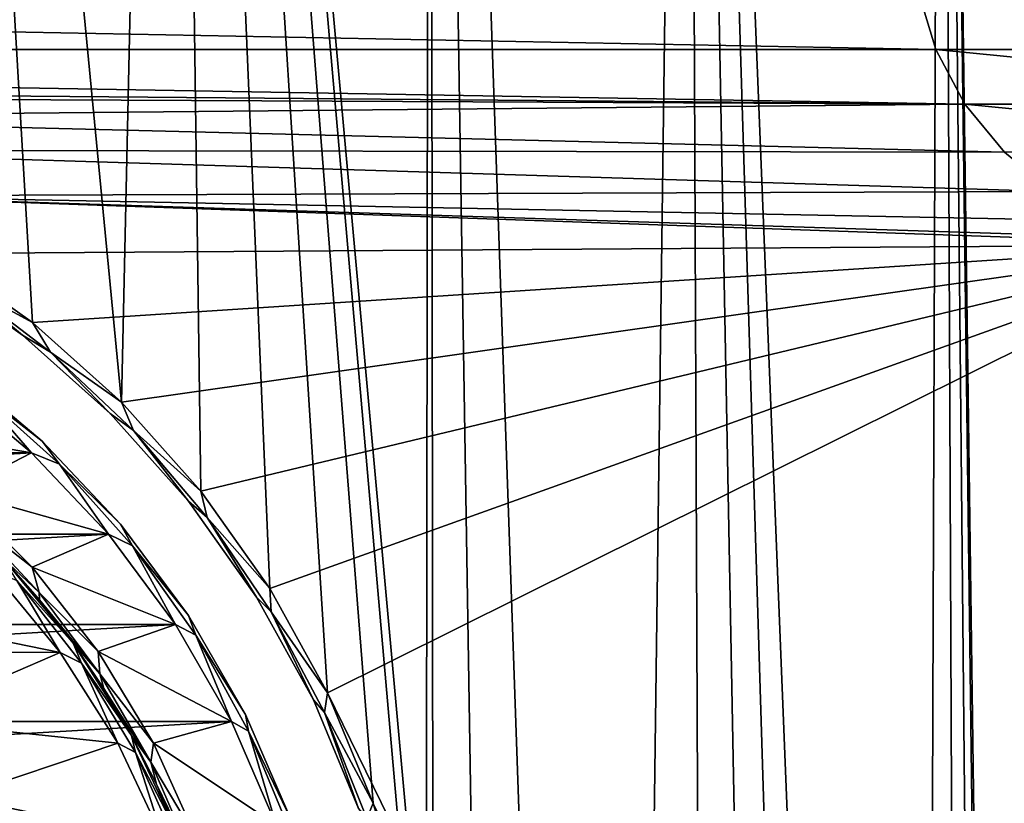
# Model space of a CAD drawing. Header units: millimetres. Extents: x -65 to 65, y -68 to 87.
# Tile 181 of 196: x 8 to 21, y 53 to 63. Entities that reach past the tile are written whole.
import ezdxf

# ---------------------------------------------------------------- set-up
doc = ezdxf.new("R2010")
doc.units = ezdxf.units.MM
doc.header["$LTSCALE"] = 65.185185
for name, color, linetype in [('1', 7, 'CONTINUOUS'), ('2', 7, 'CONTINUOUS'), ('26', 7, 'CONTINUOUS'), ('28', 7, 'CONTINUOUS'), ('3', 7, 'CONTINUOUS'), ('31', 7, 'CONTINUOUS'), ('36', 7, 'CONTINUOUS'), ('539', 7, 'CONTINUOUS'), ('544', 7, 'CONTINUOUS'), ('550', 7, 'CONTINUOUS'), ('562', 7, 'CONTINUOUS'), ('564', 7, 'CONTINUOUS'), ('565', 7, 'CONTINUOUS'), ('567', 7, 'CONTINUOUS'), ('7', 7, 'CONTINUOUS'), ('8', 7, 'CONTINUOUS')]:
    doc.layers.add(name, color=color, linetype=linetype)

msp = doc.modelspace()

# ---------------------------------------------------------------- linework, layer by layer
at = {"layer": '1', "linetype": 'CONTINUOUS'}
for points in [[(7.286, 58.786, 75.5), (8.373, 57.873, 75.5), (6.362, 58.217, 75.5), (7.286, 58.786, 75.5)], [(6.362, 58.217, 75.5), (8.373, 57.873, 75.5), (7.427, 57.383, 75.5), (6.362, 58.217, 75.5)], [(8.373, 57.873, 75.5), (9.347, 56.841, 75.5), (7.427, 57.383, 75.5), (8.373, 57.873, 75.5)], [(7.427, 57.383, 75.5), (9.347, 56.841, 75.5), (8.384, 56.426, 75.5), (7.427, 57.383, 75.5)], [(9.347, 56.841, 75.5), (10.194, 55.702, 75.5), (8.384, 56.426, 75.5), (9.347, 56.841, 75.5)], [(8.384, 56.426, 75.5), (10.194, 55.702, 75.5), (9.218, 55.361, 75.5), (8.384, 56.426, 75.5)], [(10.194, 55.702, 75.5), (10.903, 54.474, 75.5), (9.218, 55.361, 75.5), (10.194, 55.702, 75.5)], [(9.218, 55.361, 75.5), (10.903, 54.474, 75.5), (9.918, 54.203, 75.5), (9.218, 55.361, 75.5)], [(10.903, 54.474, 75.5), (11.465, 53.171, 75.5), (9.918, 54.203, 75.5), (10.903, 54.474, 75.5)], [(9.918, 54.203, 75.5), (11.465, 53.171, 75.5), (10.473, 52.97, 75.5), (9.918, 54.203, 75.5)]]:
    msp.add_3dface(points, dxfattribs=at)
at = {"layer": '2', "linetype": 'CONTINUOUS'}
for points in [[(8.899, 55.466, 86.8), (8.019, 56.53, 86.8), (8.899, 55.466, 75.7), (8.899, 55.466, 86.8)], [(8.899, 55.466, 75.7), (8.019, 56.53, 86.8), (8.476, 56.012, 75.7), (8.899, 55.466, 75.7)], [(8.476, 56.012, 75.7), (8.019, 56.53, 86.8), (8.019, 56.53, 75.7), (8.476, 56.012, 75.7)], [(9.639, 54.299, 86.8), (8.899, 55.466, 86.8), (9.639, 54.299, 75.7), (9.639, 54.299, 86.8)], [(9.639, 54.299, 75.7), (8.899, 55.466, 86.8), (9.288, 54.894, 75.7), (9.639, 54.299, 75.7)], [(9.288, 54.894, 75.7), (8.899, 55.466, 86.8), (8.899, 55.466, 75.7), (9.288, 54.894, 75.7)], [(10.228, 53.049, 86.8), (9.639, 54.299, 86.8), (10.228, 53.049, 75.7), (10.228, 53.049, 86.8)], [(10.228, 53.049, 75.7), (9.639, 54.299, 86.8), (9.953, 53.684, 75.7), (10.228, 53.049, 75.7)], [(9.953, 53.684, 75.7), (9.639, 54.299, 86.8), (9.639, 54.299, 75.7), (9.953, 53.684, 75.7)]]:
    msp.add_3dface(points, dxfattribs=at)
at = {"layer": '26', "linetype": 'CONTINUOUS'}
for points in [[(7.405, 58.946, 75.7), (8.509, 58.019, 75.7), (7.695, 58.649, 75.559), (7.405, 58.946, 75.7)], [(8.373, 57.873, 75.5), (7.286, 58.786, 75.5), (7.695, 58.649, 75.559), (8.373, 57.873, 75.5)], [(8.727, 57.727, 75.559), (8.373, 57.873, 75.5), (7.695, 58.649, 75.559), (8.727, 57.727, 75.559)], [(8.509, 58.019, 75.7), (8.727, 57.727, 75.559), (7.695, 58.649, 75.559), (8.509, 58.019, 75.7)], [(8.509, 58.019, 75.7), (9.499, 56.971, 75.7), (8.727, 57.727, 75.559), (8.509, 58.019, 75.7)], [(9.347, 56.841, 75.5), (8.373, 57.873, 75.5), (8.727, 57.727, 75.559), (9.347, 56.841, 75.5)], [(9.649, 56.695, 75.559), (9.347, 56.841, 75.5), (8.727, 57.727, 75.559), (9.649, 56.695, 75.559)], [(9.499, 56.971, 75.7), (9.649, 56.695, 75.559), (8.727, 57.727, 75.559), (9.499, 56.971, 75.7)], [(9.499, 56.971, 75.7), (10.36, 55.814, 75.7), (9.649, 56.695, 75.559), (9.499, 56.971, 75.7)], [(10.194, 55.702, 75.5), (9.347, 56.841, 75.5), (9.649, 56.695, 75.559), (10.194, 55.702, 75.5)], [(10.45, 55.566, 75.559), (10.194, 55.702, 75.5), (9.649, 56.695, 75.559), (10.45, 55.566, 75.559)], [(10.36, 55.814, 75.7), (10.45, 55.566, 75.559), (9.649, 56.695, 75.559), (10.36, 55.814, 75.7)], [(10.36, 55.814, 75.7), (11.081, 54.565, 75.7), (10.45, 55.566, 75.559), (10.36, 55.814, 75.7)], [(10.903, 54.474, 75.5), (10.194, 55.702, 75.5), (10.45, 55.566, 75.559), (10.903, 54.474, 75.5)], [(11.119, 54.355, 75.559), (10.903, 54.474, 75.5), (10.45, 55.566, 75.559), (11.119, 54.355, 75.559)], [(11.081, 54.565, 75.7), (11.119, 54.355, 75.559), (10.45, 55.566, 75.559), (11.081, 54.565, 75.7)], [(11.081, 54.565, 75.7), (11.652, 53.241, 75.7), (11.119, 54.355, 75.559), (11.081, 54.565, 75.7)], [(11.465, 53.171, 75.5), (10.903, 54.474, 75.5), (11.119, 54.355, 75.559), (11.465, 53.171, 75.5)], [(11.649, 53.076, 75.559), (11.465, 53.171, 75.5), (11.119, 54.355, 75.559), (11.649, 53.076, 75.559)], [(11.652, 53.241, 75.7), (11.649, 53.076, 75.559), (11.119, 54.355, 75.559), (11.652, 53.241, 75.7)]]:
    msp.add_3dface(points, dxfattribs=at)
at = {"layer": '28', "linetype": 'CONTINUOUS'}
for points in [[(7.427, 57.383, 75.5), (8.384, 56.426, 75.5), (7.589, 57.044, 75.559), (7.427, 57.383, 75.5)], [(8.384, 56.426, 75.5), (8.471, 56.108, 75.559), (7.589, 57.044, 75.559), (8.384, 56.426, 75.5)], [(8.471, 56.108, 75.559), (8.019, 56.53, 75.7), (7.589, 57.044, 75.559), (8.471, 56.108, 75.559)], [(8.476, 56.012, 75.7), (8.019, 56.53, 75.7), (8.471, 56.108, 75.559), (8.476, 56.012, 75.7)], [(8.384, 56.426, 75.5), (9.218, 55.361, 75.5), (8.471, 56.108, 75.559), (8.384, 56.426, 75.5)], [(9.218, 55.361, 75.5), (9.239, 55.077, 75.559), (8.471, 56.108, 75.559), (9.218, 55.361, 75.5)], [(9.239, 55.077, 75.559), (8.476, 56.012, 75.7), (8.471, 56.108, 75.559), (9.239, 55.077, 75.559)], [(8.899, 55.466, 75.7), (8.476, 56.012, 75.7), (9.239, 55.077, 75.559), (8.899, 55.466, 75.7)], [(9.288, 54.894, 75.7), (8.899, 55.466, 75.7), (9.239, 55.077, 75.559), (9.288, 54.894, 75.7)], [(9.218, 55.361, 75.5), (9.918, 54.203, 75.5), (9.239, 55.077, 75.559), (9.218, 55.361, 75.5)], [(9.918, 54.203, 75.5), (9.882, 53.963, 75.559), (9.239, 55.077, 75.559), (9.918, 54.203, 75.5)], [(9.882, 53.963, 75.559), (9.288, 54.894, 75.7), (9.239, 55.077, 75.559), (9.882, 53.963, 75.559)], [(9.639, 54.299, 75.7), (9.288, 54.894, 75.7), (9.882, 53.963, 75.559), (9.639, 54.299, 75.7)], [(9.953, 53.684, 75.7), (9.639, 54.299, 75.7), (9.882, 53.963, 75.559), (9.953, 53.684, 75.7)], [(9.918, 54.203, 75.5), (10.473, 52.97, 75.5), (9.882, 53.963, 75.559), (9.918, 54.203, 75.5)], [(10.473, 52.97, 75.5), (10.392, 52.782, 75.559), (9.882, 53.963, 75.559), (10.473, 52.97, 75.5)], [(10.392, 52.782, 75.559), (9.953, 53.684, 75.7), (9.882, 53.963, 75.559), (10.392, 52.782, 75.559)], [(10.228, 53.049, 75.7), (9.953, 53.684, 75.7), (10.392, 52.782, 75.559), (10.228, 53.049, 75.7)]]:
    msp.add_3dface(points, dxfattribs=at)
at = {"layer": '3', "linetype": 'CONTINUOUS'}
for points in [[(7.874, 56.392, 87), (8.738, 55.347, 87), (5.018, 56.107, 87), (7.874, 56.392, 87)], [(5.018, 56.107, 87), (8.738, 55.347, 87), (5.939, 55.357, 87), (5.018, 56.107, 87)], [(5.939, 55.357, 87), (8.738, 55.347, 87), (6.749, 54.49, 87), (5.939, 55.357, 87)], [(8.738, 55.347, 87), (9.465, 54.202, 87), (6.749, 54.49, 87), (8.738, 55.347, 87)], [(6.749, 54.49, 87), (9.465, 54.202, 87), (7.434, 53.519, 87), (6.749, 54.49, 87)], [(9.465, 54.202, 87), (10.042, 52.975, 87), (7.434, 53.519, 87), (9.465, 54.202, 87)], [(7.434, 53.519, 87), (10.042, 52.975, 87), (7.98, 52.465, 87), (7.434, 53.519, 87)]]:
    msp.add_3dface(points, dxfattribs=at)
at = {"layer": '31', "linetype": 'CONTINUOUS'}
for points in [[(8.019, 56.53, 86.8), (8.899, 55.466, 86.8), (8.19, 56.256, 86.941), (8.019, 56.53, 86.8)], [(8.738, 55.347, 87), (7.874, 56.392, 87), (8.19, 56.256, 86.941), (8.738, 55.347, 87)], [(8.899, 55.466, 86.8), (9.005, 55.215, 86.941), (8.19, 56.256, 86.941), (8.899, 55.466, 86.8)], [(9.005, 55.215, 86.941), (8.738, 55.347, 87), (8.19, 56.256, 86.941), (9.005, 55.215, 86.941)], [(8.899, 55.466, 86.8), (9.639, 54.299, 86.8), (9.005, 55.215, 86.941), (8.899, 55.466, 86.8)], [(9.465, 54.202, 87), (8.738, 55.347, 87), (9.005, 55.215, 86.941), (9.465, 54.202, 87)], [(9.639, 54.299, 86.8), (9.688, 54.085, 86.941), (9.005, 55.215, 86.941), (9.639, 54.299, 86.8)], [(9.688, 54.085, 86.941), (9.465, 54.202, 87), (9.005, 55.215, 86.941), (9.688, 54.085, 86.941)], [(9.639, 54.299, 86.8), (10.228, 53.049, 86.8), (9.688, 54.085, 86.941), (9.639, 54.299, 86.8)], [(10.042, 52.975, 87), (9.465, 54.202, 87), (9.688, 54.085, 86.941), (10.042, 52.975, 87)], [(10.228, 53.049, 86.8), (10.23, 52.88, 86.941), (9.688, 54.085, 86.941), (10.228, 53.049, 86.8)], [(10.23, 52.88, 86.941), (10.042, 52.975, 87), (9.688, 54.085, 86.941), (10.23, 52.88, 86.941)]]:
    msp.add_3dface(points, dxfattribs=at)
at = {"layer": '36', "linetype": 'CONTINUOUS'}
for points in [[(8.509, 58.019, 88.3), (7.405, 58.946, 88.3), (7.695, 58.649, 88.441), (8.509, 58.019, 88.3)], [(7.286, 58.786, 88.5), (8.373, 57.873, 88.5), (7.695, 58.649, 88.441), (7.286, 58.786, 88.5)], [(8.373, 57.873, 88.5), (8.727, 57.727, 88.441), (7.695, 58.649, 88.441), (8.373, 57.873, 88.5)], [(8.727, 57.727, 88.441), (8.509, 58.019, 88.3), (7.695, 58.649, 88.441), (8.727, 57.727, 88.441)], [(9.499, 56.971, 88.3), (8.509, 58.019, 88.3), (8.727, 57.727, 88.441), (9.499, 56.971, 88.3)], [(8.373, 57.873, 88.5), (9.347, 56.841, 88.5), (8.727, 57.727, 88.441), (8.373, 57.873, 88.5)], [(9.347, 56.841, 88.5), (9.649, 56.695, 88.441), (8.727, 57.727, 88.441), (9.347, 56.841, 88.5)], [(9.649, 56.695, 88.441), (9.499, 56.971, 88.3), (8.727, 57.727, 88.441), (9.649, 56.695, 88.441)], [(10.36, 55.814, 88.3), (9.499, 56.971, 88.3), (9.649, 56.695, 88.441), (10.36, 55.814, 88.3)], [(9.347, 56.841, 88.5), (10.194, 55.702, 88.5), (9.649, 56.695, 88.441), (9.347, 56.841, 88.5)], [(10.194, 55.702, 88.5), (10.45, 55.566, 88.441), (9.649, 56.695, 88.441), (10.194, 55.702, 88.5)], [(10.45, 55.566, 88.441), (10.36, 55.814, 88.3), (9.649, 56.695, 88.441), (10.45, 55.566, 88.441)], [(11.081, 54.565, 88.3), (10.36, 55.814, 88.3), (10.45, 55.566, 88.441), (11.081, 54.565, 88.3)], [(10.194, 55.702, 88.5), (10.903, 54.474, 88.5), (10.45, 55.566, 88.441), (10.194, 55.702, 88.5)], [(10.903, 54.474, 88.5), (11.119, 54.355, 88.441), (10.45, 55.566, 88.441), (10.903, 54.474, 88.5)], [(11.119, 54.355, 88.441), (11.081, 54.565, 88.3), (10.45, 55.566, 88.441), (11.119, 54.355, 88.441)], [(11.652, 53.241, 88.3), (11.081, 54.565, 88.3), (11.119, 54.355, 88.441), (11.652, 53.241, 88.3)], [(10.903, 54.474, 88.5), (11.465, 53.171, 88.5), (11.119, 54.355, 88.441), (10.903, 54.474, 88.5)], [(11.465, 53.171, 88.5), (11.649, 53.076, 88.441), (11.119, 54.355, 88.441), (11.465, 53.171, 88.5)], [(11.649, 53.076, 88.441), (11.652, 53.241, 88.3), (11.119, 54.355, 88.441), (11.649, 53.076, 88.441)]]:
    msp.add_3dface(points, dxfattribs=at)
at = {"layer": '539', "linetype": 'CONTINUOUS'}
for points in [[(10.118, 86.201, 87.5), (6.8, 86.641, 87.5), (9.511, 58.51, 87.5), (10.118, 86.201, 87.5)], [(9.511, 58.51, 87.5), (6.8, 86.641, 87.5), (8.386, 59.516, 87.5), (9.511, 58.51, 87.5)], [(8.386, 59.516, 87.5), (6.8, 86.641, 87.5), (7.156, 60.388, 87.5), (8.386, 59.516, 87.5)], [(10.516, 57.386, 87.5), (10.118, 86.201, 87.5), (9.511, 58.51, 87.5), (10.516, 57.386, 87.5)], [(13.409, 85.591, 87.5), (10.118, 86.201, 87.5), (13.365, 50.506, 87.5), (13.409, 85.591, 87.5)], [(13.365, 50.506, 87.5), (10.118, 86.201, 87.5), (13.113, 51.993, 87.5), (13.365, 50.506, 87.5)], [(13.113, 51.993, 87.5), (10.118, 86.201, 87.5), (12.695, 53.442, 87.5), (13.113, 51.993, 87.5)], [(12.695, 53.442, 87.5), (10.118, 86.201, 87.5), (12.118, 54.836, 87.5), (12.695, 53.442, 87.5)], [(12.118, 54.836, 87.5), (10.118, 86.201, 87.5), (11.389, 56.156, 87.5), (12.118, 54.836, 87.5)], [(11.389, 56.156, 87.5), (10.118, 86.201, 87.5), (10.516, 57.386, 87.5), (11.389, 56.156, 87.5)], [(13.45, 49, 87.5), (13.409, 85.591, 87.5), (13.365, 50.506, 87.5), (13.45, 49, 87.5)], [(16.664, 84.81, 87.5), (13.409, 85.591, 87.5), (15.777, 17.784, 87.5), (16.664, 84.81, 87.5)], [(13.409, 85.591, 87.5), (13.45, 49, 87.5), (14.478, 19.142, 87.5), (13.409, 85.591, 87.5)], [(15.777, 17.784, 87.5), (13.409, 85.591, 87.5), (14.478, 19.142, 87.5), (15.777, 17.784, 87.5)], [(16.949, 16.314, 87.5), (16.664, 84.81, 87.5), (15.777, 17.784, 87.5), (16.949, 16.314, 87.5)], [(19.874, 83.862, 87.5), (16.664, 84.81, 87.5), (19.614, 11.361, 87.5), (19.874, 83.862, 87.5)], [(19.614, 11.361, 87.5), (16.664, 84.81, 87.5), (18.875, 13.09, 87.5), (19.614, 11.361, 87.5)], [(18.875, 13.09, 87.5), (16.664, 84.81, 87.5), (17.985, 14.745, 87.5), (18.875, 13.09, 87.5)], [(17.985, 14.745, 87.5), (16.664, 84.81, 87.5), (16.949, 16.314, 87.5), (17.985, 14.745, 87.5)], [(20.195, 9.573, 87.5), (19.874, 83.862, 87.5), (19.614, 11.361, 87.5), (20.195, 9.573, 87.5)], [(23.03, 82.748, 87.5), (19.874, 83.862, 87.5), (20.95, 4, 87.5), (23.03, 82.748, 87.5)], [(20.95, 4, 87.5), (19.874, 83.862, 87.5), (20.866, 5.878, 87.5), (20.95, 4, 87.5)], [(20.866, 5.878, 87.5), (19.874, 83.862, 87.5), (20.613, 7.74, 87.5), (20.866, 5.878, 87.5)], [(20.613, 7.74, 87.5), (19.874, 83.862, 87.5), (20.195, 9.573, 87.5), (20.613, 7.74, 87.5)]]:
    msp.add_3dface(points, dxfattribs=at)
at = {"layer": '544', "linetype": 'CONTINUOUS'}
for points in [[(-19.577, 63.72, 85), (19.804, 62.969, 85), (-19.804, 62.969, 85), (-19.577, 63.72, 85)], [(19.577, 63.72, 85), (19.804, 62.969, 85), (-19.577, 63.72, 85), (19.577, 63.72, 85)], [(20.174, 62.278, 85), (0, 62.45, 85), (-19.804, 62.969, 85), (20.174, 62.278, 85)], [(19.804, 62.969, 85), (20.174, 62.278, 85), (-19.804, 62.969, 85), (19.804, 62.969, 85)], [(1.506, 62.365, 85), (0, 62.45, 85), (20.174, 62.278, 85), (1.506, 62.365, 85)], [(2.993, 62.113, 85), (1.506, 62.365, 85), (20.174, 62.278, 85), (2.993, 62.113, 85)], [(20.672, 61.672, 85), (2.993, 62.113, 85), (20.174, 62.278, 85), (20.672, 61.672, 85)], [(4.442, 61.695, 85), (2.993, 62.113, 85), (20.672, 61.672, 85), (4.442, 61.695, 85)], [(5.836, 61.118, 85), (4.442, 61.695, 85), (21.278, 61.174, 85), (5.836, 61.118, 85)], [(21.278, 61.174, 85), (4.442, 61.695, 85), (20.672, 61.672, 85), (21.278, 61.174, 85)], [(21.969, 60.804, 85), (5.836, 61.118, 85), (21.278, 61.174, 85), (21.969, 60.804, 85)], [(7.156, 60.388, 85), (5.836, 61.118, 85), (23.5, 60.5, 85), (7.156, 60.388, 85)], [(23.5, 60.5, 85), (5.836, 61.118, 85), (22.72, 60.577, 85), (23.5, 60.5, 85)], [(22.72, 60.577, 85), (5.836, 61.118, 85), (21.969, 60.804, 85), (22.72, 60.577, 85)], [(8.386, 59.516, 85), (7.156, 60.388, 85), (23.5, 60.5, 85), (8.386, 59.516, 85)], [(9.511, 58.51, 85), (8.386, 59.516, 85), (23.5, 60.5, 85), (9.511, 58.51, 85)], [(10.516, 57.386, 85), (9.511, 58.51, 85), (23.5, 60.5, 85), (10.516, 57.386, 85)], [(11.389, 56.156, 85), (10.516, 57.386, 85), (23.5, 60.5, 85), (11.389, 56.156, 85)], [(12.118, 54.836, 85), (11.389, 56.156, 85), (23.5, 60.5, 85), (12.118, 54.836, 85)], [(12.118, 54.836, 85), (23.5, 60.5, 85), (27.196, 24.031, 85), (12.118, 54.836, 85)], [(12.695, 53.442, 85), (12.118, 54.836, 85), (27.196, 24.031, 85), (12.695, 53.442, 85)]]:
    msp.add_3dface(points, dxfattribs=at)
at = {"layer": '550', "linetype": 'CONTINUOUS'}
for points in [[(7.049, 60.219, 85.2), (8.261, 59.359, 85.2), (7.049, 60.219, 87.3), (7.049, 60.219, 85.2)], [(7.049, 60.219, 87.3), (8.261, 59.359, 85.2), (8.261, 59.359, 87.3), (7.049, 60.219, 87.3)], [(8.261, 59.359, 85.2), (9.369, 58.369, 85.2), (8.261, 59.359, 87.3), (8.261, 59.359, 85.2)], [(8.261, 59.359, 87.3), (9.369, 58.369, 85.2), (9.369, 58.369, 87.3), (8.261, 59.359, 87.3)], [(9.369, 58.369, 85.2), (10.359, 57.261, 85.2), (9.369, 58.369, 87.3), (9.369, 58.369, 85.2)], [(9.369, 58.369, 87.3), (10.359, 57.261, 85.2), (10.359, 57.261, 87.3), (9.369, 58.369, 87.3)], [(10.359, 57.261, 85.2), (11.219, 56.049, 85.2), (10.359, 57.261, 87.3), (10.359, 57.261, 85.2)], [(10.359, 57.261, 87.3), (11.219, 56.049, 85.2), (11.219, 56.049, 87.3), (10.359, 57.261, 87.3)], [(11.219, 56.049, 85.2), (11.938, 54.749, 85.2), (11.219, 56.049, 87.3), (11.219, 56.049, 85.2)], [(11.219, 56.049, 87.3), (11.938, 54.749, 85.2), (11.938, 54.749, 87.3), (11.219, 56.049, 87.3)], [(11.938, 54.749, 85.2), (12.506, 53.376, 85.2), (11.938, 54.749, 87.3), (11.938, 54.749, 85.2)], [(11.938, 54.749, 87.3), (12.506, 53.376, 85.2), (12.506, 53.376, 87.3), (11.938, 54.749, 87.3)]]:
    msp.add_3dface(points, dxfattribs=at)
at = {"layer": '562', "linetype": 'CONTINUOUS'}
for points in [[(7.156, 60.388, 85), (8.386, 59.516, 85), (7.469, 60.015, 85.059), (7.156, 60.388, 85)], [(8.261, 59.359, 85.2), (7.049, 60.219, 85.2), (7.469, 60.015, 85.059), (8.261, 59.359, 85.2)], [(7.469, 60.015, 85.059), (8.386, 59.516, 85), (8.616, 59.143, 85.059), (7.469, 60.015, 85.059)], [(8.261, 59.359, 85.2), (7.469, 60.015, 85.059), (8.616, 59.143, 85.059), (8.261, 59.359, 85.2)], [(8.386, 59.516, 85), (9.511, 58.51, 85), (8.616, 59.143, 85.059), (8.386, 59.516, 85)], [(9.369, 58.369, 85.2), (8.261, 59.359, 85.2), (8.616, 59.143, 85.059), (9.369, 58.369, 85.2)], [(8.616, 59.143, 85.059), (9.511, 58.51, 85), (9.662, 58.152, 85.059), (8.616, 59.143, 85.059)], [(9.369, 58.369, 85.2), (8.616, 59.143, 85.059), (9.662, 58.152, 85.059), (9.369, 58.369, 85.2)], [(9.511, 58.51, 85), (10.516, 57.386, 85), (9.662, 58.152, 85.059), (9.511, 58.51, 85)], [(10.359, 57.261, 85.2), (9.369, 58.369, 85.2), (9.662, 58.152, 85.059), (10.359, 57.261, 85.2)], [(9.662, 58.152, 85.059), (10.516, 57.386, 85), (10.595, 57.054, 85.059), (9.662, 58.152, 85.059)], [(10.359, 57.261, 85.2), (9.662, 58.152, 85.059), (10.595, 57.054, 85.059), (10.359, 57.261, 85.2)], [(10.516, 57.386, 85), (11.389, 56.156, 85), (10.595, 57.054, 85.059), (10.516, 57.386, 85)], [(11.219, 56.049, 85.2), (10.359, 57.261, 85.2), (10.595, 57.054, 85.059), (11.219, 56.049, 85.2)], [(10.595, 57.054, 85.059), (11.389, 56.156, 85), (11.404, 55.861, 85.059), (10.595, 57.054, 85.059)], [(11.219, 56.049, 85.2), (10.595, 57.054, 85.059), (11.404, 55.861, 85.059), (11.219, 56.049, 85.2)], [(11.389, 56.156, 85), (12.118, 54.836, 85), (11.404, 55.861, 85.059), (11.389, 56.156, 85)], [(11.938, 54.749, 85.2), (11.219, 56.049, 85.2), (11.404, 55.861, 85.059), (11.938, 54.749, 85.2)], [(11.404, 55.861, 85.059), (12.118, 54.836, 85), (12.079, 54.588, 85.059), (11.404, 55.861, 85.059)], [(11.938, 54.749, 85.2), (11.404, 55.861, 85.059), (12.079, 54.588, 85.059), (11.938, 54.749, 85.2)], [(12.118, 54.836, 85), (12.695, 53.442, 85), (12.079, 54.588, 85.059), (12.118, 54.836, 85)], [(12.506, 53.376, 85.2), (11.938, 54.749, 85.2), (12.079, 54.588, 85.059), (12.506, 53.376, 85.2)], [(12.079, 54.588, 85.059), (12.695, 53.442, 85), (12.612, 53.249, 85.059), (12.079, 54.588, 85.059)], [(12.506, 53.376, 85.2), (12.079, 54.588, 85.059), (12.612, 53.249, 85.059), (12.506, 53.376, 85.2)]]:
    msp.add_3dface(points, dxfattribs=at)
at = {"layer": '564', "linetype": 'CONTINUOUS'}
for points in [[(8.386, 59.516, 87.5), (7.156, 60.388, 87.5), (7.469, 60.015, 87.441), (8.386, 59.516, 87.5)], [(7.049, 60.219, 87.3), (8.261, 59.359, 87.3), (7.469, 60.015, 87.441), (7.049, 60.219, 87.3)], [(8.616, 59.143, 87.441), (8.386, 59.516, 87.5), (7.469, 60.015, 87.441), (8.616, 59.143, 87.441)], [(8.261, 59.359, 87.3), (8.616, 59.143, 87.441), (7.469, 60.015, 87.441), (8.261, 59.359, 87.3)], [(9.511, 58.51, 87.5), (8.386, 59.516, 87.5), (8.616, 59.143, 87.441), (9.511, 58.51, 87.5)], [(8.261, 59.359, 87.3), (9.369, 58.369, 87.3), (8.616, 59.143, 87.441), (8.261, 59.359, 87.3)], [(9.662, 58.152, 87.441), (9.511, 58.51, 87.5), (8.616, 59.143, 87.441), (9.662, 58.152, 87.441)], [(9.369, 58.369, 87.3), (9.662, 58.152, 87.441), (8.616, 59.143, 87.441), (9.369, 58.369, 87.3)], [(10.516, 57.386, 87.5), (9.511, 58.51, 87.5), (9.662, 58.152, 87.441), (10.516, 57.386, 87.5)], [(9.369, 58.369, 87.3), (10.359, 57.261, 87.3), (9.662, 58.152, 87.441), (9.369, 58.369, 87.3)], [(10.595, 57.054, 87.441), (10.516, 57.386, 87.5), (9.662, 58.152, 87.441), (10.595, 57.054, 87.441)], [(10.359, 57.261, 87.3), (10.595, 57.054, 87.441), (9.662, 58.152, 87.441), (10.359, 57.261, 87.3)], [(11.389, 56.156, 87.5), (10.516, 57.386, 87.5), (10.595, 57.054, 87.441), (11.389, 56.156, 87.5)], [(10.359, 57.261, 87.3), (11.219, 56.049, 87.3), (10.595, 57.054, 87.441), (10.359, 57.261, 87.3)], [(11.404, 55.861, 87.441), (11.389, 56.156, 87.5), (10.595, 57.054, 87.441), (11.404, 55.861, 87.441)], [(11.219, 56.049, 87.3), (11.404, 55.861, 87.441), (10.595, 57.054, 87.441), (11.219, 56.049, 87.3)], [(12.118, 54.836, 87.5), (11.389, 56.156, 87.5), (11.404, 55.861, 87.441), (12.118, 54.836, 87.5)], [(11.219, 56.049, 87.3), (11.938, 54.749, 87.3), (11.404, 55.861, 87.441), (11.219, 56.049, 87.3)], [(12.079, 54.588, 87.441), (12.118, 54.836, 87.5), (11.404, 55.861, 87.441), (12.079, 54.588, 87.441)], [(11.938, 54.749, 87.3), (12.079, 54.588, 87.441), (11.404, 55.861, 87.441), (11.938, 54.749, 87.3)], [(12.695, 53.442, 87.5), (12.118, 54.836, 87.5), (12.079, 54.588, 87.441), (12.695, 53.442, 87.5)], [(11.938, 54.749, 87.3), (12.506, 53.376, 87.3), (12.079, 54.588, 87.441), (11.938, 54.749, 87.3)], [(12.612, 53.249, 87.441), (12.695, 53.442, 87.5), (12.079, 54.588, 87.441), (12.612, 53.249, 87.441)], [(12.506, 53.376, 87.3), (12.612, 53.249, 87.441), (12.079, 54.588, 87.441), (12.506, 53.376, 87.3)], [(13.113, 51.993, 87.5), (12.695, 53.442, 87.5), (12.612, 53.249, 87.441), (13.113, 51.993, 87.5)]]:
    msp.add_3dface(points, dxfattribs=at)
at = {"layer": '565', "linetype": 'CONTINUOUS'}
for points in [[(19.804, 62.969, 84.5), (19.577, 63.72, 84.5), (27.196, 62.969, 84.5), (19.804, 62.969, 84.5)], [(27.196, 62.969, 84.5), (19.577, 63.72, 84.5), (27.423, 63.72, 84.5), (27.196, 62.969, 84.5)], [(20.174, 62.278, 84.5), (19.804, 62.969, 84.5), (26.826, 62.278, 84.5), (20.174, 62.278, 84.5)], [(26.826, 62.278, 84.5), (19.804, 62.969, 84.5), (27.196, 62.969, 84.5), (26.826, 62.278, 84.5)], [(20.672, 61.672, 84.5), (20.174, 62.278, 84.5), (26.328, 61.672, 84.5), (20.672, 61.672, 84.5)], [(26.328, 61.672, 84.5), (20.174, 62.278, 84.5), (26.826, 62.278, 84.5), (26.328, 61.672, 84.5)]]:
    msp.add_3dface(points, dxfattribs=at)
at = {"layer": '567', "linetype": 'CONTINUOUS'}
for points in [[(19.804, 62.969, 85), (19.577, 63.72, 85), (19.804, 62.969, 84.5), (19.804, 62.969, 85)], [(19.577, 63.72, 85), (19.577, 63.72, 84.5), (19.804, 62.969, 84.5), (19.577, 63.72, 85)], [(20.174, 62.278, 85), (19.804, 62.969, 85), (20.174, 62.278, 84.5), (20.174, 62.278, 85)], [(19.804, 62.969, 85), (19.804, 62.969, 84.5), (20.174, 62.278, 84.5), (19.804, 62.969, 85)], [(20.672, 61.672, 85), (20.174, 62.278, 85), (20.672, 61.672, 84.5), (20.672, 61.672, 85)], [(20.174, 62.278, 85), (20.174, 62.278, 84.5), (20.672, 61.672, 84.5), (20.174, 62.278, 85)], [(21.278, 61.174, 85), (20.672, 61.672, 85), (21.278, 61.174, 84.5), (21.278, 61.174, 85)], [(20.672, 61.672, 85), (20.672, 61.672, 84.5), (21.278, 61.174, 84.5), (20.672, 61.672, 85)]]:
    msp.add_3dface(points, dxfattribs=at)
at = {"layer": '7', "linetype": 'CONTINUOUS'}
for points in [[(7.286, 58.786, 88.5), (-8.373, 57.873, 88.5), (8.373, 57.873, 88.5), (7.286, 58.786, 88.5)], [(-8.373, 57.873, 88.5), (-9.347, 56.841, 88.5), (8.373, 57.873, 88.5), (-8.373, 57.873, 88.5)], [(8.373, 57.873, 88.5), (-9.347, 56.841, 88.5), (9.347, 56.841, 88.5), (8.373, 57.873, 88.5)], [(-9.347, 56.841, 88.5), (-10.194, 55.702, 88.5), (9.347, 56.841, 88.5), (-9.347, 56.841, 88.5)], [(9.347, 56.841, 88.5), (-10.194, 55.702, 88.5), (10.194, 55.702, 88.5), (9.347, 56.841, 88.5)], [(-10.194, 55.702, 88.5), (-10.903, 54.474, 88.5), (10.194, 55.702, 88.5), (-10.194, 55.702, 88.5)], [(10.194, 55.702, 88.5), (-10.903, 54.474, 88.5), (10.903, 54.474, 88.5), (10.194, 55.702, 88.5)], [(-10.903, 54.474, 88.5), (-11.465, 53.171, 88.5), (10.903, 54.474, 88.5), (-10.903, 54.474, 88.5)], [(10.903, 54.474, 88.5), (-11.465, 53.171, 88.5), (11.465, 53.171, 88.5), (10.903, 54.474, 88.5)]]:
    msp.add_3dface(points, dxfattribs=at)
at = {"layer": '8', "linetype": 'CONTINUOUS'}
for points in [[(8.509, 58.019, 75.7), (7.405, 58.946, 75.7), (8.509, 58.019, 88.3), (8.509, 58.019, 75.7)], [(8.509, 58.019, 88.3), (7.405, 58.946, 75.7), (7.405, 58.946, 88.3), (8.509, 58.019, 88.3)], [(9.499, 56.971, 75.7), (8.509, 58.019, 75.7), (9.499, 56.971, 88.3), (9.499, 56.971, 75.7)], [(9.499, 56.971, 88.3), (8.509, 58.019, 75.7), (8.509, 58.019, 88.3), (9.499, 56.971, 88.3)], [(10.36, 55.814, 75.7), (9.499, 56.971, 75.7), (10.36, 55.814, 88.3), (10.36, 55.814, 75.7)], [(10.36, 55.814, 88.3), (9.499, 56.971, 75.7), (9.499, 56.971, 88.3), (10.36, 55.814, 88.3)], [(11.081, 54.565, 75.7), (10.36, 55.814, 75.7), (11.081, 54.565, 88.3), (11.081, 54.565, 75.7)], [(11.081, 54.565, 88.3), (10.36, 55.814, 75.7), (10.36, 55.814, 88.3), (11.081, 54.565, 88.3)], [(11.652, 53.241, 75.7), (11.081, 54.565, 75.7), (11.652, 53.241, 88.3), (11.652, 53.241, 75.7)], [(11.652, 53.241, 88.3), (11.081, 54.565, 75.7), (11.081, 54.565, 88.3), (11.652, 53.241, 88.3)]]:
    msp.add_3dface(points, dxfattribs=at)

doc.saveas('drawing.dxf')
